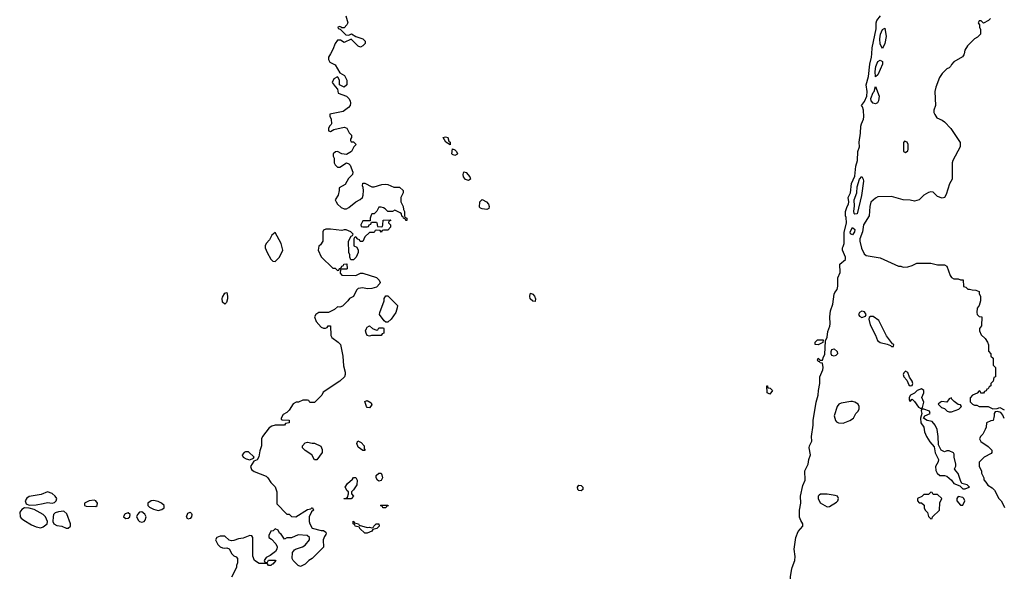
# Model space of a CAD drawing. Header units: inches. Extents: x 2701622 to 2964296, y 496201 to 720542.
# Tile 170 of 256: x 2753287 to 2761850, y 705497 to 710296. Entities that reach past the tile are written whole.
import ezdxf

# ---------------------------------------------------------------- set-up
doc = ezdxf.new("R2010")
doc.units = ezdxf.units.IN
doc.header["$MEASUREMENT"] = 0
for name, color, linetype in [('C7750', 7, 'Continuous'), ('C7751', 7, 'Continuous'), ('C7760', 7, 'Continuous'), ('C7761', 7, 'Continuous')]:
    doc.layers.add(name, color=color, linetype=linetype)

msp = doc.modelspace()

# ---------------------------------------------------------------- linework, layer by layer
at = {"layer": 'C7750', "color": 4, "elevation": 16}
for points in [[(2755988.8, 710000), (2755972, 709970), (2755972, 709950), (2755985.4, 709925.4), (2756030, 709902), (2756070, 709834), (2756111.1, 709811.1), (2756132, 709770), (2756131.3, 709730), (2756110, 709708.7), (2756068, 709728), (2756068, 709770), (2756055.3, 709795.3), (2756050, 709798), (2756019.6, 709780.4), (2756004.7, 709750), (2756030, 709714), (2756052, 709692), (2756058, 709658), (2756130.7, 709630.7), (2756150.7, 709610.7), (2756161, 709590), (2756162.8, 709570), (2756161, 709550), (2756147.5, 709532.5), (2756101.4, 709498.6), (2755985.4, 709474.6), (2755983.6, 709456.4), (2755996, 709430), (2755998, 709390), (2755996.9, 709383.1), (2755982, 709370), (2755974, 709350), (2755974, 709330), (2755990, 709322), (2756020.4, 709339.6), (2756110, 709361), (2756118.8, 709358.8), (2756131.3, 709351.3), (2756151.6, 709311.6), (2756174, 709290), (2756174, 709270), (2756163.6, 709256.4), (2756163.6, 709243.6), (2756170, 709234), (2756190, 709234), (2756212, 709210), (2756192, 709190), (2756172, 709150), (2756130, 709122), (2756090, 709128), (2756050, 709148), (2756032.7, 709147.3), (2756014, 709130), (2756014, 709110), (2756022, 709090), (2756022, 709050), (2756030, 709034), (2756050, 709014), (2756070, 709012), (2756130, 709052), (2756150, 709042), (2756162, 709030), (2756184.7, 708970), (2756182, 708950), (2756145.4, 708914.6), (2756116.9, 708863.1), (2756066.8, 708833.2), (2756066, 708810), (2756056, 708770), (2756032, 708730), (2756038, 708710), (2756050, 708692), (2756082, 708662), (2756110, 708651.3), (2756128.4, 708651.6), (2756150, 708662), (2756210, 708712), (2756248.9, 708731.1), (2756268, 708750), (2756275.3, 708770), (2756278, 708810), (2756275.3, 708835.3), (2756268, 708850), (2756270, 708874), (2756290, 708874), (2756350, 708842), (2756370, 708842), (2756436.4, 708863.6), (2756470, 708864.7), (2756490, 708861), (2756539.6, 708839.6), (2756590, 708838), (2756622, 708810), (2756622, 708790), (2756602, 708750), (2756602, 708710), (2756622, 708670), (2756623.6, 708643.6), (2756632.7, 708627.3), (2756634, 708590), (2756638, 708578), (2756654, 708570), (2756654, 708550), (2756646, 708550), (2756642, 708562), (2756626, 708570), (2756622, 708582), (2756610, 708586), (2756607.3, 708607.3), (2756596.4, 708616.4), (2756550, 708638), (2756530, 708626), (2756490, 708626), (2756466, 708650), (2756450, 708658), (2756430, 708666), (2756410, 708666), (2756394, 708630), (2756370, 708606), (2756350, 708606), (2756343.6, 708596.4), (2756334, 708570), (2756334, 708546), (2756270, 708546), (2756254, 708510), (2756258, 708498), (2756270, 708494), (2756310, 708494), (2756322, 708498), (2756327.3, 708512.7), (2756342, 708518), (2756346, 708534), (2756390, 708534), (2756394, 708530), (2756398, 708498), (2756430, 708494), (2756442, 708498), (2756446, 708510), (2756447.3, 708552.7), (2756510, 708554), (2756514, 708550), (2756498, 708542), (2756494, 708530), (2756511.6, 708511.6), (2756512, 708490), (2756490, 708466), (2756450, 708466), (2756438, 708462), (2756430, 708448), (2756422, 708462), (2756390, 708466), (2756378, 708462), (2756370, 708446), (2756330, 708446), (2756290, 708406), (2756270, 708366), (2756247.3, 708367.3), (2756242, 708382), (2756227.3, 708387.3), (2756210, 708406), (2756198, 708402), (2756194, 708390), (2756194, 708330), (2756218, 708318), (2756231.6, 708291.6), (2756232, 708270), (2756214, 708230), (2756190, 708206), (2756167.3, 708207.3), (2756158, 708230), (2756158, 708250), (2756148.7, 708270), (2756148, 708370), (2756168.4, 708411.6), (2756182, 708418), (2756186, 708430), (2756166, 708450), (2756127.3, 708467.3), (2756110, 708468), (2756090, 708462), (2755990, 708474), (2755950, 708474), (2755930, 708466), (2755924.7, 708450), (2755922, 708370), (2755903.6, 708336.4), (2755890, 708326), (2755882, 708290), (2755910, 708234), (2756010, 708134), (2756030, 708134), (2756050, 708114), (2756062, 708118), (2756067.3, 708132.7), (2756082, 708138), (2756088, 708152), (2756102, 708158), (2756106, 708170), (2756132, 708172), (2756134, 708130), (2756130, 708126), (2756090, 708126), (2756078, 708122), (2756074, 708090), (2756090, 708074), (2756210, 708072), (2756250, 708092), (2756270, 708092), (2756390, 708052), (2756412, 708030), (2756422, 708010), (2756419.6, 708000.4), (2756390.8, 707969.2), (2756350, 707957.2), (2756310, 707954), (2756270, 707962), (2756230, 707958), (2756216.9, 707943.1), (2756191.1, 707888.9), (2756154, 707870), (2756142, 707850), (2756095.3, 707804.7), (2756070, 707795.3), (2756050, 707798), (2756025.4, 707774.6), (2755971.6, 707748.4), (2755890, 707748), (2755862, 707730), (2755852, 707710), (2755866, 707670), (2755910, 707622), (2755930, 707612), (2755947.3, 707612.7), (2755962, 707618), (2755970, 707634), (2755990, 707634), (2755992, 707550), (2756002, 707530), (2756058, 707490), (2756076, 707470), (2756098.8, 707370), (2756104.5, 707284.5), (2756118, 707230), (2756118, 707210), (2756111.3, 707190), (2756072, 707150), (2755925.4, 707054.6), (2755914, 707030), (2755850, 706966), (2755810, 706966), (2755802, 706982), (2755790, 706986), (2755750, 706986), (2755711.6, 706968.4), (2755692.7, 706967.3), (2755665.4, 706954.6), (2755630, 706898), (2755610, 706878), (2755579.6, 706860.4), (2755562, 706830), (2755562, 706822), (2755570, 706814), (2755630, 706812), (2755632, 706790), (2755598, 706782), (2755590, 706768.7), (2755508.4, 706768.4), (2755479.8, 706760.2), (2755455.3, 706744.7), (2755398, 706670), (2755391.1, 706648.9), (2755390.6, 706590), (2755376, 706544), (2755366.6, 706493.4), (2755352.3, 706467.7), (2755323.5, 706456.5), (2755295.8, 706410), (2755304.2, 706384.2), (2755325.5, 706365.5), (2755430, 706326), (2755446, 706310), (2755470.9, 706270.9), (2755510, 706232), (2755524.7, 706190), (2755523.6, 706083.6), (2755610, 705994), (2755630, 705994), (2755650, 705974), (2755690, 705972), (2755790, 706034.8), (2755819, 706041), (2755828, 706050), (2755834, 706050), (2755842, 706030), (2755825.4, 706014.6), (2755806, 705970), (2755806, 705930), (2755811, 705910), (2755831.1, 705871.1), (2755910, 705851), (2755930, 705851), (2755950, 705838), (2755953.4, 705830), (2755950, 705818), (2755938.5, 705801.5), (2755927.3, 705770), (2755930, 705708), (2755830, 705608), (2755802, 705590), (2755770, 705558), (2755730, 705538), (2755708.9, 705548.9), (2755666, 705590), (2755658, 705610), (2755660.4, 705659.6), (2755676.4, 705683.6), (2755686, 705690), (2755746, 705710), (2755770, 705724.7), (2755808.7, 705770), (2755808.7, 705790), (2755786, 705810), (2755710, 705814), (2755650, 705788.7), (2755610, 705788), (2755590, 705778), (2755560.4, 705820.4), (2755548, 705830), (2755534.6, 705854.6), (2755510, 705866), (2755491.6, 705848.4), (2755470, 705846), (2755454, 705810), (2755454, 705790), (2755476.9, 705776.9), (2755515.3, 705735.3), (2755526, 705710), (2755524.7, 705690), (2755511.3, 705668.7), (2755465.4, 705634.6), (2755430, 705618), (2755414, 705590), (2755418, 705578), (2755430, 705574), (2755442, 705578), (2755450, 705594), (2755510, 705594), (2755514, 705590), (2755490, 705558), (2755482, 705558), (2755470, 705548), (2755450, 705548), (2755442, 705562), (2755430, 705566), (2755370, 705566), (2755328.7, 705590), (2755315.3, 705630), (2755315.3, 705790), (2755307.3, 705807.3), (2755290, 705808), (2755230, 705785.2), (2755190, 705781.2), (2755150, 705764), (2755130, 705762), (2755110, 705768), (2755070, 705802), (2755030, 705804), (2755002, 705790), (2754991, 705770), (2755010, 705731.3), (2755030, 705711.3), (2755050, 705701), (2755070, 705698), (2755090, 705702), (2755110, 705694), (2755131.3, 705650), (2755150, 705631.3), (2755170, 705622), (2755182, 705610), (2755182, 705570), (2755172.7, 705547.3), (2755172, 705530), (2755130, 705446)], [(2760000, 705358.6), (2759989.6, 705410), (2759989.7, 705450), (2760000, 705505.7)]]:
    msp.add_lwpolyline(points, dxfattribs=at)
at = {"layer": 'C7750', "color": 4}
for points, elevation in [([(2757030, 709208), (2756994, 709230), (2756969.4, 709270.6), (2756990, 709277.3), (2757010.3, 709270.3), (2757020.4, 709240.4), (2757030.5, 709230)], 16), ([(2757070, 709114), (2757050, 709124), (2757046, 709130), (2757050, 709172), (2757070, 709164.7), (2757084.7, 709150), (2757094, 709130), (2757090, 709124)], 16), ([(2757190, 708896), (2757165.6, 708905.6), (2757147.6, 708927.6), (2757143.7, 708950), (2757150, 708972), (2757170, 708967.3), (2757200.5, 708930), (2757206.8, 708910)], 16), ([(2757350, 708646), (2757308, 708650), (2757295.5, 708655.5), (2757286.3, 708666.3), (2757289.5, 708710), (2757309.4, 708730.6), (2757346.8, 708710), (2757364.9, 708690), (2757370.5, 708670), (2757366.4, 708653.6)], 16), ([(2755510, 708446), (2755479.6, 708420.4), (2755459.8, 708380.2), (2755432, 708350), (2755422, 708330), (2755422, 708310), (2755438, 708270), (2755470, 708214), (2755490, 708194), (2755510, 708192), (2755548, 708230), (2755575.3, 708290), (2755562, 708350)], 16), ([(2755070, 707822), (2755050, 707839.3), (2755047.2, 707870), (2755050, 707882.8), (2755070, 707916), (2755090, 707922), (2755095.6, 707890), (2755093.8, 707866.2), (2755084.4, 707835.6)], 12), ([(2756470, 707666), (2756456.4, 707676.4), (2756415.3, 707730), (2756419, 707750), (2756458, 707850), (2756458, 707870), (2756470, 707894), (2756490, 707894), (2756572, 707810), (2756571.3, 707790), (2756558, 707750), (2756518, 707690), (2756490, 707666)], 16), ([(2757770, 707844), (2757750, 707846.6), (2757726.7, 707866.7), (2757722.9, 707890), (2757730, 707918), (2757750, 707907.3), (2757763, 707890), (2757772.7, 707867.3)], 16), ([(2756390, 707594), (2756402, 707598), (2756410, 707614), (2756450, 707614), (2756454, 707610), (2756454, 707570), (2756438, 707562), (2756430, 707548), (2756348, 707548), (2756330, 707544), (2756310, 707549), (2756299, 707570), (2756295.3, 707590), (2756302, 707610), (2756310, 707622), (2756330, 707632), (2756354, 707610)], 16), ([(2759810, 707038), (2759788.9, 707048.9), (2759786, 707110), (2759790, 707111.3), (2759794, 707094), (2759814, 707090), (2759834, 707070)], 16), ([(2756330, 706918), (2756310, 706922), (2756302, 706930), (2756290, 706974), (2756310, 706982), (2756343.6, 706963.6), (2756350, 706946)], 16), ([(2755830, 706612), (2755850, 706612), (2755904.7, 706584.7), (2755916.9, 706556.9), (2755918, 706530), (2755870, 706466), (2755850, 706466), (2755828, 706510), (2755769.1, 706549.1), (2755748, 706570), (2755746, 706590), (2755770, 706614), (2755790, 706622)], 16), ([(2756290, 706548), (2756270, 706548.7), (2756230, 706578), (2756218, 706610), (2756227.3, 706632.7), (2756256.9, 706616.9), (2756282, 706590), (2756282, 706562), (2756291.3, 706551.3)], 16), ([(2755276.2, 706536.2), (2755250, 706535.6), (2755240.7, 706530), (2755223, 706510), (2755230.6, 706490), (2755255.4, 706475.4), (2755290, 706467.3), (2755319.5, 706480.5), (2755325.2, 706490)], 16), ([(2756107.3, 706127.3), (2756110, 706132), (2756127.3, 706132.7), (2756138, 706142), (2756148, 706170), (2756146, 706190), (2756136.4, 706196.4), (2756118, 706230), (2756138, 706262), (2756180.4, 706299.6), (2756190, 706314), (2756210, 706314), (2756222, 706290), (2756218, 706250), (2756190, 706206), (2756174, 706190), (2756174, 706170), (2756191.3, 706150), (2756170, 706128)], 16), ([(2756410, 706282), (2756398, 706290), (2756388.7, 706310), (2756388.7, 706330), (2756410, 706352), (2756430, 706352), (2756436.9, 706336.9), (2756442, 706310), (2756430, 706288)], 16), ([(2753530, 706189), (2753473.4, 706166.6), (2753370, 706149.3), (2753350, 706134), (2753334, 706110), (2753344.1, 706084.1), (2753370, 706073), (2753430, 706074.9), (2753490, 706088), (2753530, 706096.3), (2753570, 706090.8), (2753590, 706094.8), (2753605.2, 706110), (2753609, 706130), (2753595.3, 706150), (2753570, 706174)], 16), ([(2758170, 706197.2), (2758150, 706201.2), (2758141.2, 706210), (2758137.2, 706230), (2758150, 706246), (2758170, 706242.8), (2758186, 706230), (2758186, 706210)], 16), ([(2753934.8, 706114.8), (2753890, 706109.3), (2753851, 706090), (2753851.3, 706070), (2753864.4, 706064.4), (2753950, 706062), (2753961.2, 706070), (2753965.2, 706090), (2753950, 706109)], 16), ([(2754450, 706112), (2754430, 706109.4), (2754402.8, 706090), (2754401, 706070), (2754415.2, 706055.2), (2754450, 706037), (2754490, 706026.7), (2754524.2, 706035.8), (2754542.7, 706050), (2754542.7, 706070), (2754521.2, 706090), (2754490, 706104.2)], 16), ([(2753330, 706049.4), (2753304.6, 706035.4), (2753287.1, 706012.9), (2753290.7, 705970.7), (2753298.8, 705958.8), (2753322, 705942), (2753390, 705900.7), (2753430, 705883), (2753470, 705874), (2753490, 705884.9), (2753525.2, 705910), (2753529.3, 705930), (2753512.7, 705970), (2753490, 705992.7), (2753414.2, 706034.2), (2753370, 706046.6)], 16), ([(2753670, 706019.6), (2753624.2, 706015.8), (2753594.6, 706005.4), (2753582, 705990), (2753578, 705970), (2753574.8, 705930), (2753584.7, 705910), (2753610, 705896), (2753654, 705890), (2753690, 705872), (2753710, 705872), (2753728, 705890), (2753728.7, 705910), (2753697.2, 705997.2)], 16), ([(2754350, 706015.1), (2754328.5, 706011.5), (2754310.5, 705990), (2754303, 705970), (2754319.5, 705939.5), (2754330, 705930.6), (2754350, 705924), (2754369.5, 705930.5), (2754378.7, 705941.3), (2754385.6, 705970), (2754374.5, 705994.5)], 16), ([(2754750, 705952), (2754738.9, 705970), (2754750, 706001.6), (2754770, 706012.4), (2754780.5, 706000.5), (2754783.1, 705990), (2754780.3, 705970), (2754770, 705956.2)], 12), ([(2756470, 706048), (2756446, 706050), (2756442, 706062), (2756426, 706070), (2756430, 706074), (2756490, 706074), (2756492.7, 706067.3), (2756478, 706062)], 16), ([(2754230, 706006), (2754203.9, 705996.1), (2754197.3, 705990), (2754190.8, 705970), (2754210, 705958), (2754230, 705960.5), (2754245.2, 705970), (2754249.2, 705990)], 16), ([(2756310, 705878), (2756330, 705882), (2756350, 705874), (2756362, 705878), (2756366, 705890), (2756386, 705910), (2756411.3, 705910), (2756414, 705890), (2756394, 705870), (2756358, 705862), (2756350, 705846), (2756310, 705828), (2756289.1, 705829.1), (2756246, 705870), (2756242, 705882), (2756206, 705890), (2756202, 705902), (2756188, 705910), (2756187.3, 705932.7), (2756194, 705930), (2756198, 705918), (2756234, 705910), (2756238, 705898)], 16)]:
    msp.add_lwpolyline(points, close=True, dxfattribs=dict(at, elevation=elevation))
at = {"layer": 'C7751', "color": 4, "elevation": 16}
msp.add_lwpolyline([(2756124.7, 710330), (2756142, 710270), (2756132, 710250), (2756110, 710226), (2756086, 710226), (2756086, 710230), (2756070, 710238), (2756054, 710230), (2756058, 710218), (2756074, 710214), (2756123.6, 710163.6), (2756150, 710162), (2756171.6, 710171.6), (2756211, 710151), (2756270.5, 710130.5), (2756291.3, 710110), (2756291, 710090), (2756270, 710069), (2756250, 710058), (2756230, 710066), (2756170, 710126), (2756110, 710098), (2756076.4, 710116.4), (2756050, 710118), (2756030, 710088), (2756010, 710038), (2755988.8, 710000)], dxfattribs=at)
at = {"layer": 'C7760', "color": 4, "elevation": 16}
for points in [[(2760000, 705505.7), (2760004.5, 705530), (2760029.5, 705590), (2760030, 705626), (2760021.3, 705690), (2760036.3, 705790), (2760056.9, 705843.1), (2760098, 705890), (2760099, 705910), (2760080.1, 705940.1), (2760069.5, 705969.5), (2760068.2, 706030), (2760079.1, 706090), (2760077.3, 706150), (2760096.9, 706243.1), (2760119.5, 706290), (2760116.2, 706370), (2760144.5, 706430), (2760149.6, 706470.4), (2760165.2, 706510), (2760152.7, 706570), (2760157.2, 706590), (2760176, 706630), (2760174, 706670), (2760189.1, 706769.1), (2760189, 706810), (2760215.1, 706970), (2760232.3, 707030), (2760232.7, 707070), (2760246, 707130), (2760245.2, 707190), (2760271.5, 707250), (2760275.6, 707270), (2760268.7, 707308.7), (2760248, 707310), (2760242, 707322), (2760230, 707322), (2760224.7, 707335.3), (2760230, 707351.3), (2760250, 707334), (2760270, 707334), (2760277, 707363), (2760290, 707384.7), (2760296.4, 707503.6), (2760310, 707534), (2760316.6, 707583.4), (2760333.6, 707630), (2760336.2, 707650), (2760331.8, 707710), (2760337.2, 707762.8), (2760359.1, 707820.9), (2760371.2, 707908.8), (2760376.6, 707923.4), (2760397, 707950), (2760402.5, 707977.5), (2760402.7, 708050), (2760423.3, 708096.7), (2760419, 708170), (2760468.7, 708210), (2760468, 708230), (2760442, 708290), (2760442, 708310), (2760450, 708322), (2760456.9, 708350), (2760456.6, 708443.4), (2760476.9, 708530), (2760474.5, 708574.5), (2760468, 708590), (2760468.4, 708628.4), (2760482.7, 708670), (2760494.7, 708690), (2760497.4, 708710), (2760493.3, 708750), (2760511.1, 708790), (2760521.3, 708870), (2760550, 708934), (2760558.9, 709021.1), (2760574.3, 709070), (2760574.8, 709150), (2760589.7, 709190), (2760588.3, 709231.7), (2760599.6, 709310), (2760602, 709370), (2760606.6, 709390), (2760626, 709430), (2760629.3, 709450), (2760624, 709510), (2760617.2, 709537.2), (2760609, 709550), (2760635.2, 709584.8), (2760653.5, 709630), (2760656.4, 709670), (2760649.4, 709730), (2760670, 709802), (2760679.7, 709910), (2760696.3, 709970), (2760698.5, 710000)], [(2761500, 710000), (2761498, 709990), (2761486.4, 709973.6), (2761412, 709930), (2761390, 709906), (2761382, 709890), (2761370, 709878), (2761350, 709868), (2761310, 709828), (2761287.1, 709792.9), (2761254, 709710), (2761246.8, 709670), (2761250.8, 709550), (2761238, 709510), (2761238, 709490), (2761244.7, 709470), (2761263.5, 709443.5), (2761310, 709421), (2761330, 709406), (2761384.7, 709350), (2761466.4, 709226.4), (2761466, 709190), (2761401, 709070), (2761396, 709050), (2761396, 708910), (2761373.2, 708866.8), (2761345.2, 708774.8), (2761330, 708748.7), (2761310, 708742), (2761270, 708759), (2761230, 708795.3), (2761210, 708799), (2761190, 708793.2), (2761150.5, 708769.5), (2761110, 708729.2), (2761070, 708717.2), (2761030, 708726), (2760969.3, 708729.3), (2760870, 708759), (2760750, 708755.3), (2760730, 708744), (2760690, 708708), (2760680.7, 708670), (2760674, 708590), (2760624, 708510), (2760615.8, 708450), (2760594.4, 708390), (2760592.4, 708370), (2760608.6, 708308.6), (2760630, 708258), (2760650, 708244.7), (2760770, 708224.7), (2760930, 708152), (2760950, 708152), (2760970, 708142), (2761010, 708144.7), (2761050, 708158), (2761090, 708178), (2761210, 708178), (2761270, 708164.7), (2761330, 708164.7), (2761350.9, 708150.9), (2761378, 708070), (2761390, 708052), (2761410, 708042), (2761450, 708042), (2761470, 708034), (2761492.7, 708032.7), (2761494, 707974), (2761514, 707970), (2761532.7, 707952.7), (2761547.3, 707952.7), (2761570, 707944.7), (2761603.6, 707943.6), (2761632, 707930), (2761632, 707910), (2761642, 707890), (2761642, 707850), (2761632, 707810), (2761612.7, 707787.3), (2761612, 707750), (2761614, 707730), (2761630, 707714), (2761654, 707710), (2761652.7, 707632.7), (2761634, 707610), (2761634, 707590), (2761650, 707554), (2761683.6, 707523.6), (2761704.7, 707490), (2761711.6, 707468.4), (2761712.7, 707412.7), (2761734, 707390), (2761734, 707370), (2761754, 707350), (2761754, 707290), (2761774, 707270), (2761774, 707190), (2761758, 707182), (2761754, 707150), (2761734, 707130), (2761734, 707110), (2761718, 707102), (2761710, 707086), (2761698, 707082), (2761692.7, 707067.3), (2761678, 707062), (2761670, 707046), (2761647.3, 707047.3), (2761642, 707062), (2761630, 707066), (2761612.7, 707047.3), (2761574, 707030), (2761552.7, 707007.3), (2761552.7, 706972.7), (2761574, 706950), (2761590, 706942), (2761610, 706942), (2761630, 706932), (2761708.4, 706931.6), (2761750, 706912), (2761787.3, 706912.7), (2761810, 706922), (2761850, 706902)], [(2761850, 706826), (2761836.4, 706856.4), (2761819, 706879), (2761790, 706888), (2761770, 706886), (2761762, 706870), (2761762, 706850), (2761752, 706810), (2761732.7, 706807.3), (2761694, 706790), (2761692, 706750), (2761684.7, 706730), (2761662, 706690), (2761642, 706670), (2761634, 706650), (2761645.4, 706625.4), (2761710, 706582), (2761742, 706550), (2761742, 706530), (2761736.9, 706523.1), (2761674, 706490), (2761632.7, 706447.3), (2761632, 706410), (2761652, 706370), (2761652, 706350), (2761672, 706310), (2761672.7, 706292.7), (2761690, 706274), (2761705.4, 706245.4), (2761743.6, 706223.6), (2761763.6, 706203.6), (2761802, 706130), (2761822, 706110), (2761839.8, 706079.8), (2761851.1, 706051.1)]]:
    msp.add_lwpolyline(points, dxfattribs=at)
at = {"layer": 'C7760', "color": 4}
for points, elevation in [([(2760730, 709798), (2760726.5, 709846.5), (2760732.3, 709890), (2760750, 709933.4), (2760770, 709944), (2760790, 709931.3), (2760790.4, 709910), (2760750, 709815.3)], 12), ([(2760730, 709565.1), (2760709.8, 709569.8), (2760691.8, 709590), (2760688.7, 709610), (2760710, 709662.8), (2760719, 709670), (2760730, 709714), (2760762, 709630), (2760756.3, 709590), (2760746.2, 709573.8)], 12), ([(2760982, 709238), (2760972.7, 709227.3), (2760974, 709150), (2760990, 709142), (2761010, 709154), (2761015.3, 709170), (2761015.3, 709210), (2761006, 709230)], 16), ([(2760550, 708602.7), (2760544.5, 708610), (2760540.7, 708630), (2760546.5, 708673.5), (2760543.5, 708730), (2760566.3, 708790), (2760570, 708842), (2760589.7, 708910), (2760610, 708931.3), (2760622.8, 708910), (2760624, 708890), (2760606.8, 708766.8), (2760570, 708606.6)], 12), ([(2760530, 708425.2), (2760513.6, 708433.6), (2760509.8, 708449.8), (2760530, 708486.8), (2760550.3, 708470), (2760547.3, 708450)], 12), ([(2760610, 707760.7), (2760590.8, 707750), (2760582.4, 707730), (2760590, 707717.3), (2760610, 707705.5), (2760644, 707716), (2760649.2, 707730), (2760634, 707754)], 16), ([(2760686.4, 707713.6), (2760674.8, 707705.2), (2760670.7, 707689.3), (2760682, 707642), (2760730, 707551.3), (2760746, 707506), (2760770, 707486.4), (2760832.5, 707472.5), (2760861, 707461), (2760870, 707452), (2760886, 707454), (2760888, 707470), (2760877.2, 707477.2), (2760825.2, 707545.2), (2760760.1, 707680.1), (2760710, 707712.7)], 16), ([(2760230, 707468), (2760206, 707470), (2760206, 707490), (2760226, 707510), (2760274, 707510), (2760272, 707488)], 16), ([(2760370, 707367.6), (2760350, 707373.2), (2760344, 707390), (2760344, 707410), (2760350, 707426.8), (2760370, 707434), (2760396.3, 707410), (2760400.7, 707390), (2760386.2, 707373.8)], 12), ([(2760990, 707238), (2760976, 707224), (2760971, 707210), (2760976, 707190), (2761001.4, 707161.4), (2761020.7, 707120.7), (2761030, 707111.3), (2761050, 707114), (2761054, 707130), (2761048.7, 707150), (2761025.6, 707185.6), (2761010, 707228)], 16), ([(2761130, 707084), (2761092, 707070), (2761070, 707048), (2761034, 707030), (2761022, 707010), (2761022, 706990), (2761030, 706974), (2761050, 706994), (2761070, 706974), (2761105.2, 706925.2), (2761130, 706912), (2761139, 706921), (2761149.2, 706970), (2761134, 707010), (2761149, 707050), (2761148.7, 707070)], 16), ([(2760530, 706975.3), (2760514.6, 706974.6), (2760430, 706961.2), (2760411.3, 706950), (2760396, 706930), (2760370.8, 706850), (2760381, 706810), (2760390, 706798), (2760407.5, 706787.5), (2760450, 706786.8), (2760508, 706810), (2760538, 706830), (2760558, 706870), (2760578, 706890), (2760588, 706910), (2760588, 706930), (2760578, 706950), (2760550, 706968.7)], 16), ([(2761390, 707006), (2761370, 706998), (2761350, 706968), (2761306.4, 706973.6), (2761294, 706970), (2761274, 706950), (2761303.6, 706923.6), (2761330, 706914), (2761354, 706890), (2761370, 706884.7), (2761390, 706886), (2761453.6, 706906.4), (2761478, 706930), (2761470, 706946), (2761450, 706948), (2761413.6, 706973.6), (2761394.6, 706994.6)], 16), ([(2761150, 706909), (2761131.6, 706908.4), (2761126, 706894), (2761131.3, 706868.7), (2761122, 706830), (2761124.7, 706790), (2761150, 706752), (2761157.3, 706710), (2761174, 706670), (2761202.4, 706622.4), (2761240.7, 706580.7), (2761247.5, 706527.5), (2761279.1, 706470), (2761276, 706450), (2761250.4, 706409.6), (2761253.8, 706373.8), (2761264.9, 706350), (2761290, 706330.4), (2761330.5, 706330.5), (2761350, 706324), (2761391.3, 706290), (2761410, 706262), (2761462, 706242), (2761490, 706214), (2761510, 706214), (2761530, 706222), (2761546, 706230), (2761526, 706250), (2761482, 706262), (2761468.4, 706288.4), (2761449, 706349), (2761428, 706370), (2761418, 706390), (2761427.3, 706412.7), (2761428, 706430), (2761415.3, 706490), (2761415.3, 706515.3), (2761408.7, 706528.7), (2761370, 706544), (2761350, 706545.2), (2761330, 706537.2), (2761302, 706550), (2761277.2, 706597.2), (2761276.2, 706670), (2761265.6, 706730), (2761249.7, 706769.7), (2761221.5, 706801.5), (2761178, 706810), (2761146, 706830), (2761158, 706850), (2761206, 706870), (2761198, 706890)], 16), ([(2761210, 706186), (2761190, 706166), (2761150, 706166), (2761132.7, 706147.3), (2761094, 706130), (2761094, 706110), (2761110, 706094), (2761130, 706094), (2761152.7, 706072.7), (2761154, 706050), (2761162, 706030), (2761182, 706010), (2761190, 705974), (2761210, 705954), (2761222, 705958), (2761226, 705970), (2761286, 706030), (2761288, 706092), (2761306, 706130), (2761270, 706166), (2761230, 706166), (2761222, 706182)], 16), ([(2760310, 706168.7), (2760251.6, 706168.4), (2760239.6, 706160.4), (2760232, 706150), (2760231.3, 706130), (2760250, 706092), (2760310, 706058), (2760330, 706061), (2760390, 706098), (2760402, 706110), (2760408, 706130), (2760398, 706150), (2760378, 706158)], 16), ([(2761450, 706148), (2761438, 706130), (2761438, 706110), (2761470, 706072), (2761490, 706074), (2761508, 706110), (2761498, 706130), (2761490, 706138)], 16)]:
    msp.add_lwpolyline(points, close=True, dxfattribs=dict(at, elevation=elevation))
at = {"layer": 'C7761', "color": 4, "elevation": 16}
for points in [[(2760698.5, 710000), (2760702, 710050), (2760736.1, 710216.1), (2760734.5, 710270), (2760742.7, 710290), (2760771.9, 710330)], [(2761730, 710306), (2761711.6, 710288.4), (2761670, 710266), (2761650, 710286), (2761630, 710286), (2761622, 710270), (2761634, 710250), (2761634, 710230), (2761642, 710210), (2761642, 710170), (2761616.9, 710143.1), (2761590, 710128), (2761530, 710068), (2761506, 710030), (2761500, 710000)]]:
    msp.add_lwpolyline(points, dxfattribs=at)
at = {"layer": 'C7761', "color": 4, "elevation": 12}
msp.add_lwpolyline([(2760790, 710046), (2760770, 710082), (2760767.1, 710130), (2760774, 710170), (2760790, 710211.3), (2760810, 710222), (2760823.8, 710150), (2760810, 710088.7)], close=True, dxfattribs=at)

doc.saveas('drawing.dxf')
